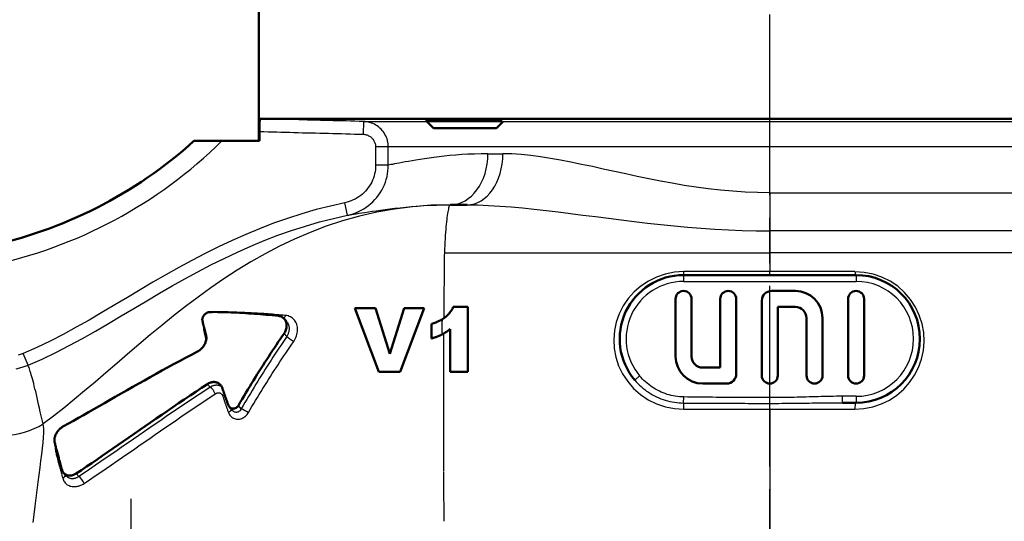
# Model space of a CAD drawing. Header units: millimetres. Extents: x 185 to 1856, y 145 to 1263.
# Tile 18 of 69: x 673 to 827, y 942 to 1020. Entities that reach past the tile are written whole.
import ezdxf

# ---------------------------------------------------------------- set-up
doc = ezdxf.new("R2010")
doc.units = ezdxf.units.MM
doc.header["$LTSCALE"] = 5
doc.linetypes.add('CHAIN', pattern=[0.3543, 0.2362, -0.0295, 0.0591, -0.0295])
for name, color, linetype, lineweight in [('Mittellinie(DIN)', 4, 'CHAIN', 25), ('Mittelpunktmarkierung(DIN)', 4, 'CHAIN', 25), ('Sichtbare Kanten(DIN)', 7, 'Continuous', 50), ('Sichtbare tangentiale Kanten(DIN)', 3, 'Continuous', 25)]:
    doc.layers.add(name, color=color, linetype=linetype, lineweight=lineweight)

msp = doc.modelspace()

# ---------------------------------------------------------------- linework, layer by layer
at = {"layer": 'Mittellinie(DIN)', "linetype": 'CHAIN', "ltscale": 23.990969}
msp.add_line((790.28, 567.68), (790.28, 1262.69), dxfattribs=at)
at = {"layer": 'Mittelpunktmarkierung(DIN)', "linetype": 'CHAIN', "ltscale": 13.299472}
msp.add_line((690.28, 945.1), (690.28, 885.26), dxfattribs=at)
at = {"layer": 'Sichtbare Kanten(DIN)'}
for p, q in [((710.28, 1001.18), (710.28, 1023.18)), ((710.51, 1004.66), (870.06, 1004.66)), ((736.55, 1004.45), (736.55, 1004.26)), ((736.55, 1004.26), (748.37, 1004.26)), ((737.62, 1003.18), (736.55, 1004.26)), ((747.48, 1003.18), (748.49, 1004.2)), ((710.38, 1002.66), (710.38, 1001.18)), ((747.48, 1003.18), (737.62, 1003.18)), ((704.51, 1001.18), (700.14, 1001.18)), ((710.38, 1001.18), (704.51, 1001.18)), ((740.28, 991.18), (742.93, 991.18)), ((803.78, 980.18), (776.78, 980.18)), ((790.53, 977.68), (794.28, 977.68)), ((775.53, 967.43), (775.53, 976.43)), ((778.03, 976.43), (778.03, 967.43)), ((782.53, 965.68), (782.53, 976.43)), ((785.03, 976.43), (785.03, 964.68)), ((789.03, 964.43), (789.03, 976.18)), ((802.53, 964.43), (802.53, 976.43)), ((805.03, 976.43), (805.03, 964.43)), ((725.31, 975.01), (729.09, 965.01)), ((728.54, 975.01), (725.31, 975.01)), ((730.81, 967.81), (728.54, 975.01)), ((733.02, 975.01), (730.81, 967.81)), ((732.44, 965.01), (736.16, 975.01)), ((736.16, 975.01), (733.02, 975.01)), ((740.73, 975.18), (743.03, 975.18)), ((743.03, 965.01), (743.03, 975.18)), ((794.28, 975.18), (791.53, 975.18)), ((791.53, 975.18), (791.53, 964.43)), ((714.27, 973.32), (714.64, 972.91)), ((796.03, 964.43), (796.03, 973.43)), ((798.53, 973.43), (798.53, 964.43)), ((737.3, 972.51), (737.3, 970.23)), ((740.22, 971.68), (740.22, 965.01)), ((729.09, 965.01), (732.44, 965.01)), ((743.03, 965.01), (740.22, 965.01)), ((779.78, 965.68), (782.53, 965.68)), ((783.53, 963.18), (779.78, 963.18)), ((705.68, 959.51), (706.16, 958.97)), ((801.64, 960.18), (803.78, 960.18)), ((679.76, 949.16), (680.21, 948.65))]:
    msp.add_line(p, q, dxfattribs=at)
at = {"layer": 'Sichtbare Kanten(DIN)', "flags": 128}
for points in [[(710.41, 1004.06), (710.41, 1004.02), (710.41, 1003.98), (710.41, 1003.94), (710.4, 1003.9), (710.4, 1003.85), (710.4, 1003.81), (710.4, 1003.77), (710.4, 1003.72), (710.4, 1003.68), (710.39, 1003.63), (710.39, 1003.58), (710.39, 1003.53), (710.39, 1003.49), (710.39, 1003.44), (710.39, 1003.39), (710.39, 1003.34), (710.39, 1003.29), (710.39, 1003.24), (710.38, 1003.19), (710.38, 1003.13), (710.38, 1003.08), (710.38, 1003.03), (710.38, 1002.98), (710.38, 1002.92)], [(710.51, 1004.66), (710.5, 1004.66), (710.5, 1004.65), (710.49, 1004.65), (710.49, 1004.64), (710.48, 1004.63), (710.48, 1004.62), (710.47, 1004.6), (710.47, 1004.59), (710.46, 1004.57), (710.46, 1004.55), (710.46, 1004.53), (710.45, 1004.5), (710.45, 1004.47), (710.44, 1004.45), (710.44, 1004.41), (710.44, 1004.38), (710.43, 1004.35), (710.43, 1004.31), (710.43, 1004.27), (710.42, 1004.23), (710.42, 1004.19), (710.42, 1004.15), (710.41, 1004.1), (710.41, 1004.06)], [(710.38, 1002.92), (710.38, 1002.91), (710.38, 1002.9), (710.38, 1002.89), (710.38, 1002.88), (710.38, 1002.87), (710.38, 1002.86), (710.38, 1002.85), (710.38, 1002.84), (710.38, 1002.83), (710.38, 1002.81), (710.38, 1002.8), (710.38, 1002.79), (710.38, 1002.78), (710.38, 1002.77), (710.38, 1002.76), (710.38, 1002.75), (710.38, 1002.74), (710.38, 1002.73), (710.38, 1002.72), (710.38, 1002.7), (710.38, 1002.69), (710.38, 1002.68), (710.38, 1002.67), (710.38, 1002.66)], [(701.46, 973.03), (701.45, 973.09), (701.44, 973.16), (701.44, 973.24), (701.45, 973.31), (701.47, 973.39), (701.49, 973.46), (701.52, 973.54), (701.55, 973.62), (701.6, 973.7), (701.64, 973.77), (701.7, 973.85), (701.75, 973.92), (701.81, 973.99), (701.88, 974.05), (701.95, 974.11), (702.02, 974.16), (702.09, 974.21), (702.16, 974.25), (702.24, 974.29), (702.31, 974.32), (702.38, 974.35), (702.45, 974.36), (702.53, 974.38), (702.59, 974.38)], [(713.37, 973.78), (712.89, 973.83), (712.41, 973.87), (711.94, 973.92), (711.46, 973.96), (710.99, 974.01), (710.52, 974.05), (710.05, 974.08), (709.59, 974.12), (709.12, 974.15), (708.66, 974.18), (708.2, 974.21), (707.75, 974.24), (707.29, 974.27), (706.84, 974.29), (706.39, 974.31), (705.94, 974.33), (705.5, 974.35), (705.06, 974.36), (704.63, 974.37), (704.21, 974.38), (703.8, 974.38), (703.39, 974.39), (702.99, 974.38), (702.59, 974.38)], [(740.73, 975.18), (740.68, 975.09), (740.64, 975), (740.59, 974.91), (740.54, 974.82), (740.49, 974.74), (740.44, 974.65), (740.38, 974.56), (740.32, 974.48), (740.26, 974.4), (740.2, 974.31), (740.14, 974.23), (740.07, 974.16), (740, 974.08), (739.93, 974), (739.86, 973.93), (739.79, 973.86), (739.71, 973.78), (739.64, 973.71), (739.55, 973.64), (739.46, 973.56), (739.35, 973.48), (739.23, 973.4), (739.11, 973.31), (738.97, 973.23)], [(701.46, 973.03), (701.48, 972.93), (701.51, 972.83), (701.53, 972.73), (701.55, 972.63), (701.58, 972.53), (701.6, 972.44), (701.62, 972.34), (701.65, 972.24), (701.67, 972.15), (701.7, 972.05), (701.72, 971.96), (701.75, 971.86), (701.77, 971.77), (701.79, 971.68), (701.82, 971.59), (701.84, 971.5), (701.87, 971.41), (701.89, 971.32), (701.91, 971.23), (701.94, 971.14), (701.96, 971.05), (701.98, 970.96), (702.01, 970.87), (702.03, 970.78)], [(713.37, 973.78), (713.51, 973.76), (713.64, 973.72), (713.77, 973.68), (713.89, 973.62), (714.01, 973.55), (714.12, 973.47), (714.22, 973.38), (714.31, 973.28), (714.39, 973.17), (714.46, 973.05), (714.52, 972.92), (714.57, 972.79), (714.61, 972.65), (714.63, 972.51), (714.65, 972.36), (714.65, 972.21), (714.64, 972.05), (714.62, 971.9), (714.58, 971.75), (714.54, 971.59), (714.48, 971.44), (714.41, 971.3), (714.33, 971.15), (714.24, 971.02)], [(738.97, 973.23), (738.9, 973.19), (738.84, 973.15), (738.77, 973.12), (738.71, 973.08), (738.64, 973.05), (738.57, 973.01), (738.5, 972.98), (738.43, 972.94), (738.37, 972.91), (738.3, 972.88), (738.23, 972.85), (738.16, 972.82), (738.08, 972.79), (738.01, 972.76), (737.94, 972.73), (737.87, 972.71), (737.8, 972.68), (737.73, 972.65), (737.66, 972.63), (737.59, 972.6), (737.52, 972.58), (737.44, 972.55), (737.37, 972.53), (737.3, 972.51)], [(707.09, 959.76), (707.39, 960.26), (707.68, 960.76), (707.98, 961.25), (708.27, 961.74), (708.57, 962.23), (708.87, 962.72), (709.16, 963.2), (709.46, 963.68), (709.76, 964.16), (710.05, 964.63), (710.35, 965.11), (710.65, 965.58), (710.95, 966.04), (711.24, 966.51), (711.54, 966.97), (711.84, 967.43), (712.14, 967.89), (712.44, 968.34), (712.74, 968.79), (713.04, 969.24), (713.34, 969.69), (713.64, 970.13), (713.94, 970.58), (714.24, 971.02)], [(738.95, 970.87), (739, 970.89), (739.05, 970.92), (739.1, 970.95), (739.15, 970.98), (739.21, 971), (739.26, 971.03), (739.31, 971.06), (739.36, 971.09), (739.41, 971.12), (739.46, 971.16), (739.52, 971.19), (739.57, 971.22), (739.62, 971.26), (739.67, 971.29), (739.73, 971.33), (739.78, 971.36), (739.83, 971.4), (739.89, 971.44), (739.94, 971.47), (740, 971.51), (740.05, 971.55), (740.11, 971.59), (740.16, 971.64), (740.22, 971.68)], [(700.71, 968.21), (700.82, 968.27), (700.93, 968.34), (701.04, 968.41), (701.14, 968.5), (701.24, 968.59), (701.34, 968.68), (701.43, 968.78), (701.52, 968.89), (701.61, 969), (701.68, 969.11), (701.75, 969.22), (701.82, 969.34), (701.88, 969.47), (701.93, 969.59), (701.97, 969.71), (702.01, 969.84), (702.04, 969.96), (702.06, 970.09), (702.08, 970.21), (702.08, 970.33), (702.08, 970.45), (702.07, 970.57), (702.06, 970.68), (702.03, 970.78)], [(737.3, 970.23), (737.4, 970.26), (737.5, 970.29), (737.59, 970.32), (737.68, 970.35), (737.76, 970.38), (737.85, 970.4), (737.93, 970.43), (738.01, 970.46), (738.08, 970.49), (738.15, 970.52), (738.23, 970.54), (738.29, 970.57), (738.36, 970.6), (738.42, 970.62), (738.49, 970.65), (738.55, 970.68), (738.6, 970.7), (738.66, 970.73), (738.71, 970.75), (738.76, 970.77), (738.81, 970.8), (738.86, 970.82), (738.91, 970.84), (738.95, 970.87)], [(700.71, 968.21), (699.74, 967.7), (698.79, 967.2), (697.86, 966.69), (696.93, 966.2), (696.02, 965.7), (695.11, 965.2), (694.2, 964.69), (693.3, 964.19), (692.39, 963.68), (691.49, 963.17), (690.58, 962.66), (689.66, 962.14), (688.73, 961.61), (687.81, 961.08), (686.94, 960.59), (686.11, 960.11), (685.28, 959.64), (684.46, 959.17), (683.65, 958.71), (682.85, 958.25), (682.06, 957.8), (681.28, 957.36), (680.5, 956.93), (679.73, 956.5)], [(704.59, 962.42), (704.55, 962.54), (704.5, 962.65), (704.44, 962.75), (704.38, 962.85), (704.31, 962.94), (704.23, 963.03), (704.14, 963.1), (704.05, 963.17), (703.96, 963.24), (703.86, 963.29), (703.75, 963.34), (703.65, 963.37), (703.54, 963.4), (703.42, 963.42), (703.31, 963.43), (703.19, 963.43), (703.07, 963.42), (702.95, 963.4), (702.83, 963.37), (702.71, 963.34), (702.6, 963.29), (702.48, 963.24), (702.37, 963.18), (702.26, 963.11)], [(681.72, 949.09), (682.53, 949.63), (683.34, 950.18), (684.15, 950.73), (684.97, 951.29), (685.79, 951.86), (686.61, 952.42), (687.44, 952.99), (688.27, 953.57), (689.11, 954.15), (689.95, 954.73), (690.79, 955.32), (691.64, 955.91), (692.5, 956.5), (693.35, 957.09), (694.22, 957.69), (695.09, 958.28), (695.96, 958.88), (696.84, 959.49), (697.73, 960.09), (698.62, 960.69), (699.52, 961.3), (700.43, 961.9), (701.34, 962.51), (702.26, 963.11)], [(704.59, 962.42), (704.63, 962.31), (704.67, 962.2), (704.71, 962.1), (704.74, 961.99), (704.78, 961.88), (704.82, 961.77), (704.86, 961.66), (704.89, 961.55), (704.93, 961.44), (704.97, 961.33), (705.01, 961.22), (705.04, 961.11), (705.08, 961), (705.12, 960.9), (705.16, 960.79), (705.2, 960.68), (705.24, 960.57), (705.28, 960.46), (705.32, 960.35), (705.35, 960.24), (705.39, 960.12), (705.43, 960.01), (705.47, 959.9), (705.51, 959.79)], [(707.09, 959.76), (707.04, 959.68), (706.99, 959.61), (706.93, 959.55), (706.86, 959.48), (706.79, 959.43), (706.72, 959.38), (706.65, 959.34), (706.57, 959.3), (706.49, 959.28), (706.41, 959.26), (706.32, 959.25), (706.24, 959.25), (706.16, 959.25), (706.08, 959.27), (706, 959.29), (705.93, 959.32), (705.86, 959.36), (705.79, 959.4), (705.73, 959.45), (705.68, 959.51), (705.63, 959.57), (705.58, 959.64), (705.54, 959.72), (705.51, 959.79)], [(678.32, 954.02), (678.3, 954.12), (678.29, 954.23), (678.29, 954.34), (678.29, 954.45), (678.3, 954.56), (678.32, 954.68), (678.35, 954.8), (678.39, 954.91), (678.43, 955.03), (678.48, 955.15), (678.54, 955.27), (678.6, 955.38), (678.67, 955.5), (678.75, 955.61), (678.83, 955.72), (678.92, 955.83), (679.01, 955.93), (679.1, 956.03), (679.2, 956.12), (679.31, 956.21), (679.41, 956.29), (679.52, 956.37), (679.63, 956.44), (679.73, 956.5)], [(678.32, 954.02), (678.36, 953.88), (678.39, 953.74), (678.43, 953.59), (678.47, 953.44), (678.5, 953.28), (678.54, 953.13), (678.59, 952.96), (678.63, 952.8), (678.67, 952.63), (678.72, 952.46), (678.76, 952.28), (678.81, 952.1), (678.86, 951.92), (678.91, 951.73), (678.96, 951.54), (679.01, 951.34), (679.07, 951.14), (679.13, 950.94), (679.18, 950.73), (679.24, 950.52), (679.3, 950.3), (679.36, 950.09), (679.42, 949.88), (679.49, 949.66)], [(681.72, 949.09), (681.61, 949.02), (681.49, 948.96), (681.38, 948.91), (681.26, 948.86), (681.15, 948.82), (681.03, 948.79), (680.91, 948.77), (680.8, 948.76), (680.69, 948.76), (680.57, 948.76), (680.46, 948.78), (680.36, 948.8), (680.25, 948.83), (680.16, 948.87), (680.06, 948.92), (679.97, 948.97), (679.89, 949.04), (679.81, 949.11), (679.74, 949.18), (679.67, 949.27), (679.62, 949.36), (679.57, 949.45), (679.52, 949.55), (679.49, 949.66)]]:
    msp.add_lwpolyline(points, dxfattribs=at)
at = {"layer": 'Sichtbare Kanten(DIN)'}
for centre, radius, start, end in [((653.22, 1053.13), 70, 281.7598, 312.0919), ((776.78, 970.18), 10, 90, 220.1525), ((803.78, 970.18), 10, 270, 90), ((776.78, 976.43), 1.25, 0, 180), ((783.78, 976.43), 1.25, 0, 180), ((790.53, 976.18), 1.5, 90, 180), ((794.28, 973.43), 4.25, 0, 90), ((803.78, 976.43), 1.25, 0, 180), ((794.28, 973.43), 1.75, 0, 90), ((779.78, 967.43), 4.25, 180, 270), ((779.78, 967.43), 1.75, 180, 270), ((783.53, 964.68), 1.5, 270, 0), ((790.28, 964.43), 1.25, 180, 0), ((797.28, 964.43), 1.25, 180, 0), ((803.78, 964.43), 1.25, 180, 0)]:
    msp.add_arc(centre, radius, start, end, dxfattribs=at)
at = {"layer": 'Sichtbare tangentiale Kanten(DIN)'}
for p, q in [((710.41, 1004.06), (710.38, 1002.92)), ((726.67, 1004.24), (726.62, 1002.24)), ((726.67, 1004.24), (736.57, 1004.24)), ((748.5, 1004.24), (832.96, 1004.24)), ((730.56, 1000.24), (728.57, 1000.24)), ((728.57, 1000.24), (728.57, 997.39)), ((730.56, 997.39), (730.56, 1000.24)), ((850, 1000.24), (730.56, 1000.24)), ((746.16, 999.18), (748.5, 999.18)), ((730.56, 997.39), (728.57, 997.39)), ((790.28, 993.07), (850, 993.07)), ((790.28, 993.07), (790.28, 987.11)), ((724.19, 989.55), (723.78, 991.51)), ((852.67, 987.11), (790.28, 987.11)), ((790.28, 987.11), (790.28, 983.68)), ((739.34, 983.68), (790.28, 983.68)), ((790.28, 983.68), (790.28, 980.71)), ((855.57, 983.68), (790.28, 983.68)), ((790.28, 980.71), (776.81, 980.71)), ((790.28, 980.18), (790.28, 980.71)), ((803.61, 980.71), (790.28, 980.71)), ((776.78, 980.18), (776.78, 979.18)), ((776.78, 979.18), (803.78, 979.18)), ((803.78, 980.18), (803.78, 979.18)), ((714.24, 971.02), (714.66, 970.55)), ((674.16, 966.07), (673.4, 967.91)), ((769.9, 964.38), (769.14, 963.73)), ((702.26, 963.11), (702.69, 962.63)), ((776.79, 960.13), (776.8, 961.08)), ((790.28, 960.08), (790.28, 960.98)), ((801.64, 960.18), (801.64, 961.18)), ((803.78, 961.18), (801.64, 961.18)), ((803.78, 961.18), (803.78, 960.18)), ((707.55, 959.24), (707.09, 959.76)), ((776.82, 959.16), (790.28, 959.16)), ((790.28, 959.16), (790.28, 960.08)), ((790.28, 959.16), (790.28, 937.18)), ((790.28, 959.16), (803.6, 959.16)), ((682.12, 948.63), (681.72, 949.09))]:
    msp.add_line(p, q, dxfattribs=at)
at = {"layer": 'Sichtbare tangentiale Kanten(DIN)', "flags": 128}
for points in [[(726.67, 1004.24), (725.99, 1004.25), (725.32, 1004.27), (724.65, 1004.29), (723.97, 1004.31), (723.3, 1004.32), (722.63, 1004.34), (721.95, 1004.36), (721.28, 1004.38), (720.61, 1004.39), (719.93, 1004.41), (719.26, 1004.43), (718.59, 1004.45), (717.91, 1004.46), (717.24, 1004.48), (716.57, 1004.5), (715.89, 1004.52), (715.22, 1004.54), (714.55, 1004.55), (713.87, 1004.57), (713.2, 1004.59), (712.53, 1004.61), (711.85, 1004.62), (711.18, 1004.64), (710.51, 1004.66)], [(730.56, 1000.24), (730.55, 1000.49), (730.53, 1000.75), (730.49, 1001.01), (730.43, 1001.26), (730.36, 1001.51), (730.27, 1001.75), (730.16, 1001.98), (730.04, 1002.21), (729.91, 1002.43), (729.76, 1002.64), (729.6, 1002.84), (729.42, 1003.03), (729.24, 1003.21), (729.04, 1003.37), (728.84, 1003.53), (728.62, 1003.66), (728.39, 1003.79), (728.16, 1003.9), (727.92, 1003.99), (727.68, 1004.07), (727.43, 1004.14), (727.18, 1004.19), (726.92, 1004.22), (726.67, 1004.24)], [(710.38, 1002.66), (711.06, 1002.64), (711.73, 1002.63), (712.41, 1002.61), (713.09, 1002.59), (713.76, 1002.57), (714.44, 1002.55), (715.12, 1002.54), (715.79, 1002.52), (716.47, 1002.5), (717.15, 1002.48), (717.82, 1002.47), (718.5, 1002.45), (719.17, 1002.43), (719.85, 1002.41), (720.53, 1002.4), (721.2, 1002.38), (721.88, 1002.36), (722.56, 1002.34), (723.23, 1002.33), (723.91, 1002.31), (724.59, 1002.29), (725.26, 1002.27), (725.94, 1002.25), (726.62, 1002.24)], [(726.62, 1002.24), (726.74, 1002.23), (726.87, 1002.21), (727, 1002.19), (727.12, 1002.16), (727.25, 1002.12), (727.37, 1002.07), (727.48, 1002.01), (727.6, 1001.95), (727.7, 1001.88), (727.81, 1001.81), (727.91, 1001.72), (728, 1001.63), (728.09, 1001.54), (728.17, 1001.44), (728.24, 1001.33), (728.31, 1001.22), (728.37, 1001.11), (728.42, 1000.99), (728.47, 1000.87), (728.51, 1000.75), (728.53, 1000.62), (728.56, 1000.49), (728.57, 1000.37), (728.57, 1000.24)], [(746.16, 999.18), (745.09, 999.17), (744.04, 999.14), (743.03, 999.1), (742.05, 999.04), (741.11, 998.96), (740.2, 998.88), (739.33, 998.79), (738.5, 998.69), (737.7, 998.59), (736.94, 998.48), (736.21, 998.38), (735.53, 998.28), (734.89, 998.17), (734.28, 998.08), (733.72, 997.98), (733.2, 997.89), (732.72, 997.8), (732.28, 997.72), (731.89, 997.65), (731.53, 997.58), (731.23, 997.52), (730.96, 997.47), (730.74, 997.43), (730.56, 997.39)], [(790.28, 993.07), (788.35, 993.1), (786.41, 993.17), (784.48, 993.3), (782.56, 993.47), (780.65, 993.69), (778.75, 993.94), (776.88, 994.23), (775.02, 994.55), (773.17, 994.89), (771.34, 995.26), (769.53, 995.63), (767.73, 996.02), (765.97, 996.4), (764.22, 996.78), (762.5, 997.16), (760.81, 997.52), (759.15, 997.86), (757.52, 998.17), (755.93, 998.45), (754.37, 998.7), (752.85, 998.9), (751.36, 999.05), (749.91, 999.15), (748.5, 999.18)], [(728.57, 997.39), (728.56, 997.05), (728.53, 996.71), (728.48, 996.37), (728.42, 996.04), (728.33, 995.71), (728.22, 995.38), (728.1, 995.06), (727.96, 994.75), (727.8, 994.45), (727.62, 994.15), (727.43, 993.87), (727.22, 993.6), (726.99, 993.34), (726.76, 993.1), (726.5, 992.86), (726.24, 992.65), (725.96, 992.44), (725.68, 992.26), (725.38, 992.09), (725.07, 991.94), (724.76, 991.8), (724.44, 991.69), (724.11, 991.59), (723.78, 991.51)], [(724.19, 989.55), (724.63, 989.66), (725.06, 989.79), (725.49, 989.94), (725.91, 990.12), (726.32, 990.33), (726.72, 990.55), (727.1, 990.8), (727.46, 991.07), (727.81, 991.36), (728.15, 991.66), (728.47, 991.99), (728.76, 992.34), (729.04, 992.7), (729.3, 993.08), (729.53, 993.47), (729.75, 993.87), (729.94, 994.29), (730.1, 994.71), (730.24, 995.15), (730.36, 995.59), (730.45, 996.03), (730.51, 996.48), (730.55, 996.94), (730.56, 997.39)], [(723.78, 991.5), (721.51, 990.99), (719.25, 990.42), (717.01, 989.77), (714.79, 989.06), (712.59, 988.28), (710.4, 987.44), (708.24, 986.54), (706.1, 985.58), (703.98, 984.58), (701.89, 983.54), (699.81, 982.46), (697.76, 981.35), (695.73, 980.21), (693.72, 979.05), (691.72, 977.87), (689.73, 976.68), (687.73, 975.49), (685.73, 974.3), (683.73, 973.13), (681.71, 971.99), (679.67, 970.89), (677.62, 969.83), (675.53, 968.83), (673.4, 967.91)], [(740.28, 991.18), (737.29, 991.1), (734.37, 990.88), (731.52, 990.51), (728.74, 990.02), (726.03, 989.39), (723.39, 988.65), (720.82, 987.81), (718.32, 986.86), (715.9, 985.82), (713.55, 984.7), (711.27, 983.5), (709.05, 982.24), (706.9, 980.92), (704.8, 979.56), (702.76, 978.16), (700.78, 976.72), (698.84, 975.26), (696.95, 973.78), (695.09, 972.29), (693.28, 970.79), (691.5, 969.29), (689.76, 967.8), (688.04, 966.32), (686.34, 964.86), (684.67, 963.42), (683.02, 962.02), (681.38, 960.66), (679.76, 959.35), (678.15, 958.07), (676.55, 956.85)], [(724.18, 989.55), (724.36, 989.58), (724.58, 989.62), (724.85, 989.67), (725.17, 989.72), (725.53, 989.78), (725.94, 989.85), (726.4, 989.92), (726.9, 990), (727.45, 990.08), (728.04, 990.17), (728.67, 990.26), (729.34, 990.35), (730.06, 990.45), (730.81, 990.54), (731.6, 990.64), (732.42, 990.73), (733.29, 990.82), (734.19, 990.91), (735.12, 990.98), (736.09, 991.05), (737.09, 991.1), (738.12, 991.15), (739.18, 991.17), (740.28, 991.18)], [(740.28, 991.18), (740.24, 991.17), (740.19, 991.13), (740.14, 991.06), (740.1, 990.96), (740.05, 990.84), (740, 990.69), (739.96, 990.51), (739.91, 990.3), (739.87, 990.07), (739.82, 989.81), (739.78, 989.52), (739.74, 989.21), (739.7, 988.87), (739.66, 988.51), (739.62, 988.12), (739.58, 987.72), (739.55, 987.29), (739.51, 986.84), (739.48, 986.36), (739.45, 985.87), (739.42, 985.35), (739.39, 984.82), (739.36, 984.26), (739.34, 983.68)], [(742.93, 991.18), (744.58, 991.16), (746.27, 991.09), (748, 990.99), (749.77, 990.86), (751.57, 990.69), (753.4, 990.51), (755.26, 990.3), (757.15, 990.07), (759.08, 989.83), (761.03, 989.58), (763.01, 989.33), (765.01, 989.07), (767.03, 988.82), (769.07, 988.56), (771.13, 988.32), (773.2, 988.09), (775.29, 987.88), (777.4, 987.69), (779.52, 987.52), (781.65, 987.38), (783.8, 987.26), (785.96, 987.18), (788.12, 987.13), (790.28, 987.11)], [(674.16, 966.07), (676.36, 967.02), (678.5, 968.04), (680.61, 969.12), (682.68, 970.25), (684.73, 971.4), (686.75, 972.58), (688.76, 973.77), (690.75, 974.96), (692.74, 976.15), (694.73, 977.32), (696.72, 978.47), (698.73, 979.6), (700.75, 980.7), (702.8, 981.76), (704.86, 982.79), (706.93, 983.77), (709.03, 984.7), (711.14, 985.58), (713.28, 986.41), (715.43, 987.17), (717.6, 987.86), (719.78, 988.49), (721.98, 989.05), (724.19, 989.54)], [(739.34, 983.68), (739.33, 983.26), (739.33, 982.85), (739.32, 982.43), (739.32, 982.01), (739.31, 981.59), (739.31, 981.18), (739.3, 980.76), (739.3, 980.34), (739.29, 979.92), (739.29, 979.5), (739.28, 979.07), (739.28, 978.65), (739.27, 978.22), (739.27, 977.8), (739.27, 977.37), (739.26, 976.94), (739.26, 976.5), (739.26, 976.07), (739.25, 975.63), (739.25, 975.19), (739.24, 974.75), (739.24, 974.3), (739.24, 973.85), (739.24, 973.4)], [(776.81, 980.71), (775.36, 980.62), (773.92, 980.33), (772.56, 979.87), (771.27, 979.24), (770.09, 978.45), (769.03, 977.53), (768.11, 976.49), (767.33, 975.34), (766.71, 974.11), (766.25, 972.81), (765.96, 971.47), (765.85, 970.09), (765.92, 968.69), (766.18, 967.31), (766.62, 965.97), (767.24, 964.69), (768.03, 963.5), (768.96, 962.41), (770.05, 961.46), (771.25, 960.65), (772.55, 960.01), (773.93, 959.54), (775.37, 959.26), (776.82, 959.16)], [(803.6, 959.16), (805.01, 959.25), (806.4, 959.53), (807.74, 959.98), (809.01, 960.6), (810.18, 961.37), (811.24, 962.28), (812.16, 963.33), (812.95, 964.47), (813.58, 965.71), (814.04, 967.02), (814.34, 968.38), (814.45, 969.77), (814.38, 971.16), (814.12, 972.55), (813.68, 973.89), (813.07, 975.17), (812.31, 976.37), (811.38, 977.45), (810.31, 978.41), (809.11, 979.2), (807.81, 979.83), (806.45, 980.29), (805.04, 980.58), (803.61, 980.69)], [(714.47, 973.85), (714.12, 973.88), (713.78, 973.91), (713.44, 973.94), (713.1, 973.97), (712.76, 974), (712.42, 974.03), (712.08, 974.06), (711.74, 974.08), (711.4, 974.1), (711.07, 974.13), (710.74, 974.15), (710.4, 974.17), (710.07, 974.19), (709.74, 974.21), (709.41, 974.23), (709.08, 974.25), (708.76, 974.26), (708.43, 974.28), (708.11, 974.29), (707.79, 974.3), (707.47, 974.3), (707.15, 974.3), (706.83, 974.3), (706.52, 974.3)], [(715.75, 969.78), (715.88, 969.99), (716, 970.2), (716.1, 970.42), (716.19, 970.64), (716.25, 970.87), (716.3, 971.1), (716.34, 971.32), (716.35, 971.55), (716.35, 971.77), (716.33, 971.99), (716.29, 972.2), (716.24, 972.41), (716.17, 972.6), (716.08, 972.79), (715.98, 972.96), (715.86, 973.12), (715.72, 973.27), (715.57, 973.4), (715.41, 973.52), (715.24, 973.62), (715.06, 973.7), (714.87, 973.77), (714.67, 973.82), (714.47, 973.85)], [(714.64, 972.91), (714.7, 972.84), (714.75, 972.76), (714.81, 972.68), (714.85, 972.59), (714.89, 972.5), (714.93, 972.41), (714.96, 972.32), (714.99, 972.22), (715.01, 972.12), (715.02, 972.02), (715.03, 971.91), (715.04, 971.81), (715.03, 971.7), (715.03, 971.59), (715.01, 971.48), (715, 971.37), (714.97, 971.27), (714.94, 971.16), (714.91, 971.05), (714.87, 970.95), (714.83, 970.84), (714.78, 970.74), (714.72, 970.64), (714.66, 970.55)], [(738.97, 973.1), (738.97, 973.01), (738.96, 972.91), (738.96, 972.81), (738.96, 972.72), (738.96, 972.62), (738.96, 972.53), (738.96, 972.43), (738.96, 972.33), (738.96, 972.24), (738.96, 972.14), (738.96, 972.04), (738.96, 971.95), (738.96, 971.85), (738.96, 971.75), (738.96, 971.66), (738.95, 971.56), (738.95, 971.46), (738.95, 971.37), (738.95, 971.27), (738.95, 971.17), (738.95, 971.07), (738.95, 970.98), (738.95, 970.88), (738.95, 970.78)], [(701.66, 972.2), (701.66, 972.17), (701.65, 972.14), (701.64, 972.12), (701.64, 972.09), (701.63, 972.06), (701.63, 972.04), (701.63, 972.01), (701.62, 971.98), (701.62, 971.96), (701.62, 971.93), (701.62, 971.9), (701.62, 971.88), (701.62, 971.85), (701.62, 971.83), (701.62, 971.8), (701.62, 971.78), (701.62, 971.75), (701.62, 971.73), (701.62, 971.7), (701.62, 971.68), (701.63, 971.65), (701.63, 971.63), (701.64, 971.61), (701.64, 971.58)], [(701.64, 971.58), (701.66, 971.52), (701.67, 971.45), (701.68, 971.39), (701.7, 971.32), (701.71, 971.26), (701.73, 971.19), (701.74, 971.13), (701.76, 971.06), (701.78, 970.99), (701.79, 970.93), (701.81, 970.86), (701.82, 970.79), (701.84, 970.72), (701.86, 970.65), (701.88, 970.58), (701.89, 970.51), (701.91, 970.44), (701.93, 970.37), (701.95, 970.3), (701.96, 970.23), (701.98, 970.16), (702, 970.09), (702.02, 970.02), (702.04, 969.95)], [(739.22, 971.01), (739.22, 970.12), (739.21, 969.22), (739.21, 968.32), (739.2, 967.41), (739.2, 966.49), (739.2, 965.58), (739.19, 964.67), (739.19, 963.77), (739.19, 962.87), (739.19, 961.97), (739.19, 961.08), (739.19, 960.18), (739.18, 959.29), (739.18, 958.4), (739.18, 957.51), (739.18, 956.63), (739.19, 955.74), (739.19, 954.84), (739.19, 953.95), (739.19, 953.05), (739.19, 952.16), (739.19, 951.25), (739.2, 950.35), (739.2, 949.43)], [(714.66, 970.55), (714.35, 970.09), (714.04, 969.63), (713.73, 969.16), (713.42, 968.7), (713.11, 968.24), (712.81, 967.77), (712.5, 967.3), (712.2, 966.84), (711.9, 966.37), (711.6, 965.9), (711.3, 965.43), (711.01, 964.96), (710.71, 964.49), (710.42, 964.01), (710.12, 963.54), (709.83, 963.06), (709.54, 962.59), (709.25, 962.11), (708.97, 961.64), (708.68, 961.16), (708.4, 960.68), (708.11, 960.2), (707.83, 959.72), (707.55, 959.24)], [(708.65, 958.62), (708.93, 959.1), (709.22, 959.57), (709.5, 960.05), (709.78, 960.52), (710.07, 960.99), (710.36, 961.46), (710.64, 961.93), (710.93, 962.4), (711.23, 962.87), (711.52, 963.34), (711.81, 963.8), (712.11, 964.27), (712.4, 964.74), (712.7, 965.2), (713, 965.66), (713.3, 966.13), (713.6, 966.59), (713.9, 967.05), (714.21, 967.51), (714.52, 967.96), (714.82, 968.42), (715.13, 968.88), (715.44, 969.33), (715.75, 969.78)], [(673.4, 967.91), (672.64, 967.64)], [(672.31, 965.49), (673.24, 965.74), (674.16, 966.07)], [(676.55, 956.85), (676.39, 957.51), (676.24, 958.14), (676.09, 958.75), (675.95, 959.33), (675.82, 959.9), (675.7, 960.44), (675.58, 960.95), (675.47, 961.45), (675.36, 961.92), (675.25, 962.36), (675.15, 962.79), (675.05, 963.19), (674.96, 963.56), (674.86, 963.91), (674.77, 964.24), (674.68, 964.54), (674.6, 964.82), (674.52, 965.07), (674.45, 965.3), (674.38, 965.5), (674.32, 965.68), (674.26, 965.83), (674.21, 965.96), (674.16, 966.06)], [(769.14, 963.73), (769.38, 963.46), (769.62, 963.2), (769.88, 962.94), (770.15, 962.7), (770.42, 962.46), (770.7, 962.23), (771, 962.01), (771.3, 961.81), (771.6, 961.61), (771.92, 961.43), (772.24, 961.25), (772.56, 961.09), (772.89, 960.94), (773.23, 960.81), (773.57, 960.68), (773.92, 960.57), (774.27, 960.47), (774.62, 960.38), (774.98, 960.31), (775.34, 960.24), (775.7, 960.2), (776.07, 960.16), (776.43, 960.14), (776.79, 960.13)], [(776.8, 961.08), (776.48, 961.09), (776.15, 961.11), (775.82, 961.14), (775.49, 961.19), (775.17, 961.25), (774.84, 961.32), (774.52, 961.4), (774.21, 961.49), (773.9, 961.6), (773.59, 961.71), (773.28, 961.84), (772.99, 961.97), (772.69, 962.12), (772.41, 962.28), (772.12, 962.45), (771.85, 962.63), (771.58, 962.82), (771.32, 963.01), (771.06, 963.22), (770.81, 963.44), (770.57, 963.66), (770.34, 963.89), (770.12, 964.13), (769.9, 964.38)], [(702.69, 962.63), (701.82, 962.06), (700.95, 961.48), (700.08, 960.9), (699.22, 960.32), (698.36, 959.74), (697.5, 959.16), (696.64, 958.58), (695.78, 958), (694.93, 957.41), (694.08, 956.83), (693.22, 956.24), (692.37, 955.65), (691.52, 955.06), (690.67, 954.48), (689.82, 953.89), (688.97, 953.3), (688.12, 952.71), (687.27, 952.13), (686.42, 951.54), (685.56, 950.96), (684.71, 950.37), (683.85, 949.79), (682.99, 949.21), (682.12, 948.63)], [(704.49, 962.67), (704.42, 962.71), (704.36, 962.75), (704.29, 962.78), (704.22, 962.81), (704.15, 962.83), (704.08, 962.86), (704.01, 962.87), (703.93, 962.89), (703.86, 962.9), (703.78, 962.91), (703.7, 962.91), (703.63, 962.91), (703.55, 962.91), (703.47, 962.9), (703.39, 962.89), (703.31, 962.87), (703.23, 962.85), (703.15, 962.83), (703.07, 962.81), (702.99, 962.78), (702.91, 962.75), (702.84, 962.71), (702.76, 962.67), (702.69, 962.63)], [(682.94, 947.54), (683.81, 948.12), (684.68, 948.7), (685.54, 949.29), (686.4, 949.88), (687.25, 950.46), (688.11, 951.05), (688.96, 951.64), (689.81, 952.23), (690.66, 952.82), (691.51, 953.41), (692.36, 954), (693.21, 954.59), (694.05, 955.18), (694.9, 955.77), (695.75, 956.35), (696.6, 956.94), (697.46, 957.52), (698.31, 958.11), (699.17, 958.69), (700.02, 959.27), (700.88, 959.85), (701.75, 960.43), (702.61, 961), (703.48, 961.58)], [(703.48, 961.58), (703.53, 961.61), (703.59, 961.64), (703.65, 961.67), (703.7, 961.69), (703.76, 961.71), (703.82, 961.72), (703.88, 961.73), (703.94, 961.73), (704, 961.73), (704.06, 961.73), (704.11, 961.72), (704.17, 961.71), (704.22, 961.69), (704.27, 961.67), (704.32, 961.64), (704.37, 961.61), (704.41, 961.58), (704.45, 961.54), (704.49, 961.5), (704.53, 961.45), (704.56, 961.4), (704.59, 961.35), (704.61, 961.3), (704.63, 961.24)], [(704.63, 961.24), (704.67, 961.14), (704.71, 961.03), (704.74, 960.92), (704.78, 960.82), (704.81, 960.71), (704.85, 960.6), (704.89, 960.5), (704.92, 960.39), (704.96, 960.28), (704.99, 960.18), (705.03, 960.07), (705.07, 959.96), (705.11, 959.85), (705.14, 959.75), (705.18, 959.64), (705.22, 959.53), (705.25, 959.42), (705.29, 959.32), (705.33, 959.21), (705.37, 959.1), (705.41, 958.99), (705.44, 958.88), (705.48, 958.78), (705.52, 958.67)], [(790.28, 960.98), (789.72, 960.98), (789.16, 960.98), (788.6, 960.98), (788.03, 960.98), (787.47, 960.98), (786.91, 960.99), (786.35, 960.99), (785.79, 960.99), (785.23, 960.99), (784.67, 961), (784.1, 961), (783.54, 961.01), (782.98, 961.01), (782.42, 961.02), (781.86, 961.02), (781.3, 961.03), (780.73, 961.03), (780.17, 961.04), (779.61, 961.05), (779.05, 961.05), (778.49, 961.06), (777.93, 961.06), (777.37, 961.07), (776.8, 961.08)], [(801.64, 961.18), (801.17, 961.18), (800.7, 961.18), (800.22, 961.17), (799.75, 961.16), (799.28, 961.15), (798.8, 961.14), (798.33, 961.13), (797.86, 961.12), (797.38, 961.11), (796.91, 961.1), (796.44, 961.08), (795.96, 961.07), (795.49, 961.06), (795.02, 961.05), (794.54, 961.03), (794.07, 961.02), (793.6, 961.01), (793.12, 961), (792.65, 961), (792.17, 960.99), (791.7, 960.99), (791.23, 960.98), (790.75, 960.98), (790.28, 960.98)], [(707.55, 959.24), (707.52, 959.17), (707.48, 959.1), (707.44, 959.04), (707.4, 958.98), (707.35, 958.93), (707.29, 958.87), (707.24, 958.83), (707.18, 958.79), (707.12, 958.75), (707.05, 958.72), (706.99, 958.7), (706.92, 958.69), (706.85, 958.68), (706.79, 958.67), (706.72, 958.67), (706.65, 958.68), (706.58, 958.7), (706.51, 958.72), (706.45, 958.75), (706.39, 958.78), (706.33, 958.82), (706.27, 958.86), (706.21, 958.91), (706.16, 958.97)], [(776.79, 960.13), (777.35, 960.13), (777.92, 960.12), (778.48, 960.12), (779.04, 960.12), (779.6, 960.11), (780.16, 960.11), (780.72, 960.11), (781.29, 960.1), (781.85, 960.1), (782.41, 960.1), (782.97, 960.1), (783.53, 960.09), (784.1, 960.09), (784.66, 960.09), (785.22, 960.09), (785.78, 960.09), (786.35, 960.09), (786.91, 960.08), (787.47, 960.08), (788.03, 960.08), (788.59, 960.08), (789.16, 960.08), (789.72, 960.08), (790.28, 960.08)], [(790.28, 960.08), (790.76, 960.08), (791.23, 960.08), (791.71, 960.08), (792.19, 960.09), (792.66, 960.09), (793.14, 960.09), (793.61, 960.1), (794.09, 960.1), (794.56, 960.11), (795.04, 960.11), (795.51, 960.12), (795.99, 960.13), (796.46, 960.13), (796.93, 960.14), (797.41, 960.15), (797.88, 960.15), (798.35, 960.16), (798.82, 960.16), (799.3, 960.17), (799.77, 960.17), (800.24, 960.18), (800.71, 960.18), (801.17, 960.18), (801.64, 960.18)], [(705.52, 958.67), (705.58, 958.52), (705.66, 958.37), (705.74, 958.24), (705.84, 958.11), (705.96, 958), (706.08, 957.9), (706.21, 957.81), (706.35, 957.74), (706.49, 957.68), (706.65, 957.64), (706.8, 957.61), (706.97, 957.6), (707.13, 957.6), (707.29, 957.62), (707.45, 957.66), (707.61, 957.72), (707.77, 957.79), (707.92, 957.87), (708.06, 957.97), (708.2, 958.08), (708.33, 958.2), (708.45, 958.33), (708.56, 958.47), (708.65, 958.62)], [(674.95, 941.39), (675.11, 942.69), (675.27, 943.98), (675.43, 945.25), (675.59, 946.5), (675.74, 947.71), (675.89, 948.89), (676.04, 950.02), (676.17, 951.09), (676.3, 952.11), (676.42, 953.05), (676.52, 953.92), (676.61, 954.71), (676.65, 955.46), (676.64, 956.16), (676.55, 956.85)], [(678.47, 953.42), (678.47, 953.38), (678.46, 953.34), (678.45, 953.31), (678.45, 953.27), (678.45, 953.24), (678.44, 953.2), (678.44, 953.16), (678.44, 953.13), (678.43, 953.09), (678.43, 953.06), (678.43, 953.02), (678.43, 952.99), (678.43, 952.95), (678.43, 952.92), (678.43, 952.89), (678.44, 952.85), (678.44, 952.82), (678.44, 952.79), (678.45, 952.75), (678.45, 952.72), (678.46, 952.69), (678.46, 952.66), (678.47, 952.62), (678.48, 952.59)], [(678.48, 952.59), (678.51, 952.43), (678.55, 952.26), (678.59, 952.09), (678.64, 951.92), (678.68, 951.75), (678.72, 951.58), (678.76, 951.4), (678.81, 951.23), (678.85, 951.05), (678.9, 950.88), (678.94, 950.7), (678.99, 950.52), (679.04, 950.35), (679.09, 950.17), (679.13, 949.99), (679.18, 949.81), (679.23, 949.63), (679.28, 949.45), (679.33, 949.26), (679.38, 949.08), (679.43, 948.9), (679.48, 948.72), (679.54, 948.53), (679.59, 948.35)], [(679.59, 948.35), (679.64, 948.19), (679.7, 948.04), (679.78, 947.9), (679.86, 947.77), (679.96, 947.65), (680.07, 947.54), (680.18, 947.43), (680.31, 947.34), (680.44, 947.26), (680.58, 947.19), (680.73, 947.13), (680.89, 947.09), (681.05, 947.06), (681.22, 947.04), (681.38, 947.03), (681.56, 947.04), (681.73, 947.05), (681.91, 947.09), (682.08, 947.13), (682.26, 947.19), (682.43, 947.26), (682.61, 947.34), (682.78, 947.43), (682.94, 947.54)], [(682.12, 948.63), (682.04, 948.58), (681.96, 948.52), (681.87, 948.47), (681.79, 948.43), (681.7, 948.39), (681.61, 948.36), (681.52, 948.33), (681.43, 948.3), (681.35, 948.29), (681.26, 948.27), (681.17, 948.27), (681.08, 948.27), (681, 948.27), (680.92, 948.28), (680.83, 948.29), (680.75, 948.31), (680.68, 948.34), (680.6, 948.37), (680.53, 948.4), (680.46, 948.44), (680.39, 948.49), (680.33, 948.54), (680.27, 948.59), (680.21, 948.65)], [(739.2, 949.36), (739.2, 948.64), (739.21, 947.92), (739.21, 947.21), (739.21, 946.49), (739.22, 945.78), (739.22, 945.06), (739.23, 944.35), (739.23, 943.65), (739.24, 942.96), (739.24, 942.28), (739.24, 941.6)]]:
    msp.add_lwpolyline(points, dxfattribs=at)
at = {"layer": 'Sichtbare tangentiale Kanten(DIN)'}
for centre, radius, start, end in [((653.22, 1053.13), 73, 281.7598, 314.6368), ((776.78, 970.18), 9, 90, 220.1525), ((803.78, 970.18), 9, 270, 90)]:
    msp.add_arc(centre, radius, start, end, dxfattribs=at)
for centre, major_axis, ratio, start_param, end_param in [((740.28, 999.18), (0, -8), 0.735294, 0, 1.570796), ((742.93, 999.18), (0, -8), 0.696407, 0, 1.570796), ((776.78, 981.18), (0, -1), 0.036669, 0, 1.082199), ((803.78, 981.18), (0, -1), 0.198076, 5.200986, 6.283185), ((714.03, 974.25), (-0.103, -0.995), 0.508507, 0.558761, 1.206152), ((701.05, 972.08), (-0.975, -0.22), 0.694561, 2.057595, 2.262428), ((715.35, 970.1), (-0.825, 0.564), 0.046126, 0.610102, 2.105646), ((669.6, 965.15), (-12, 0.03), 0.847931, 0.010508, 2.189751), ((702.99, 961.86), (-0.548, 0.837), 0.297265, 4.183935, 5.654591), ((704.16, 961.51), (0.947, 0.321), 0.43209, 5.086385, 5.50299), ((705.08, 958.88), (0.941, 0.337), 0.370922, 5.067075, 6.048339), ((708.24, 958.8), (-0.864, 0.503), 0.057965, 4.254761, 5.672651), ((776.78, 959.18), (0, 1), 0.036108, 4.691979, 5.95982), ((803.78, 959.18), (0, 1), 0.182731, 0, 1.591206), ((677.91, 953.09), (-0.974, -0.228), 0.679701, 2.02819, 2.26436), ((679.06, 948.74), (0.961, 0.277), 0.571342, 5.125711, 6.015921), ((682.42, 947.86), (0.555, -0.832), 0.307692, 0.975826, 2.510468)]:
    msp.add_ellipse(centre, major_axis=major_axis, ratio=ratio, start_param=start_param, end_param=end_param, dxfattribs=at)

doc.saveas('drawing.dxf')
